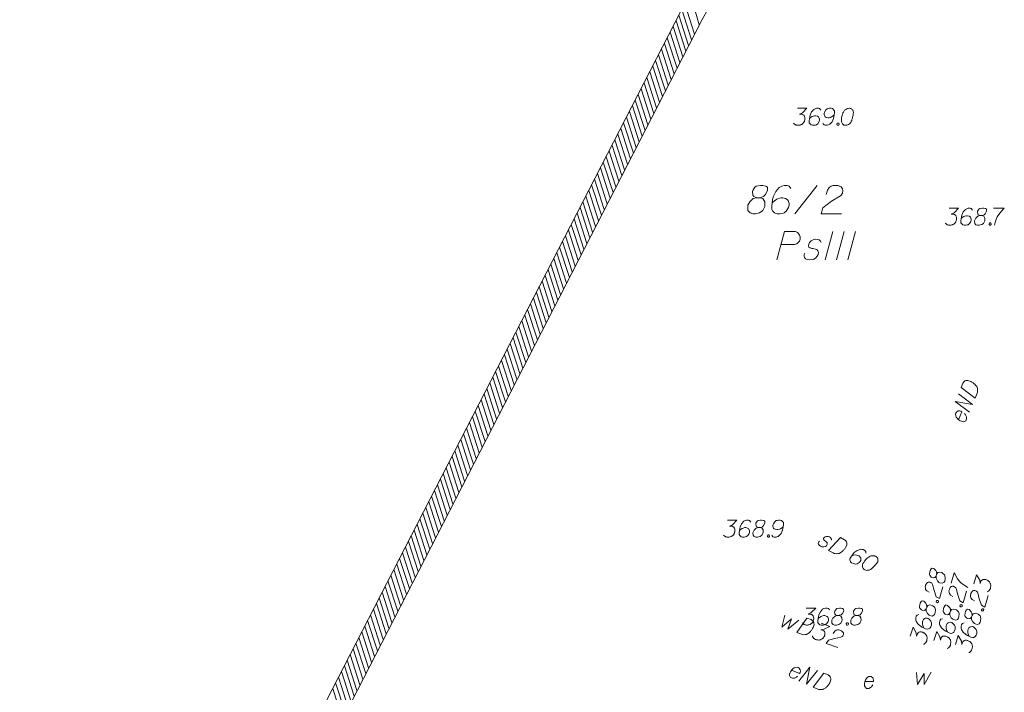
# Model space of a CAD drawing. Header units: millimetres. Extents: x 460 to 2266, y 622 to 2169.
# Tile 51 of 95: x 1998 to 2042, y 2000 to 2029. Entities that reach past the tile are written whole.
import ezdxf

# ---------------------------------------------------------------- set-up
doc = ezdxf.new("R2010")
doc.units = ezdxf.units.MM
doc.linetypes.add('PRZER3-1', pattern=[4, 3, -1])
for name, color, linetype, lineweight in [('#digitalizacja', 7, 'Continuous', 18), ('#skartowane', 7, 'Continuous', 18), ('#zakres', 7, 'Continuous', 18)]:
    doc.layers.add(name, color=color, linetype=linetype, lineweight=lineweight)
doc.layers.add('GESDZI_O', color=7, linetype='Continuous', lineweight=18, true_color=0x0a0909)
doc.layers.add('GESKKL_O', color=7, linetype='PRZER3-1', lineweight=18, true_color=0x008000)

msp = doc.modelspace()

# ---------------------------------------------------------------- linework, layer by layer
at = {"layer": '#digitalizacja', "color": 1, "linetype": 'Continuous', "lineweight": 18, "flags": 128}
for points in [[(2039.65, 2013.04), (2039.726, 2013.226), (2039.747, 2013.262), (2039.759, 2013.276), (2039.782, 2013.299), (2039.799, 2013.311), (2039.817, 2013.323), (2039.855, 2013.339), (2039.884, 2013.346), (2039.95, 2013.351), (2040.07, 2013.302), (2040.122, 2013.274), (2040.147, 2013.257), (2040.173, 2013.24), (2040.198, 2013.224), (2040.221, 2013.202), (2040.249, 2013.177), (2040.289, 2013.135), (2040.306, 2013.115), (2040.349, 2013.047), (2040.366, 2012.995), (2040.375, 2012.94), (2040.377, 2012.882), (2040.37, 2012.834), (2040.355, 2012.783), (2040.268, 2012.57), (2039.65, 2013.04)], [(2040.012, 2011.947), (2039.394, 2012.417), (2040.151, 2012.285), (2039.533, 2012.756)], [(2039.539, 2011.618), (2039.682, 2011.967), (2039.63, 2011.995), (2039.576, 2012.004), (2039.518, 2012.003), (2039.442, 2011.957), (2039.414, 2011.905), (2039.407, 2011.857), (2039.415, 2011.783), (2039.438, 2011.729), (2039.485, 2011.672), (2039.519, 2011.632), (2039.603, 2011.572), (2039.663, 2011.547), (2039.715, 2011.533), (2039.765, 2011.531), (2039.852, 2011.572), (2039.876, 2011.613), (2039.888, 2011.659), (2039.89, 2011.665), (2039.887, 2011.749), (2039.864, 2011.803), (2039.843, 2011.831), (2039.84, 2011.839), (2039.802, 2011.886)], [(2032.188, 2000.592), (2032.536, 2000.445), (2032.565, 2000.497), (2032.575, 2000.55), (2032.573, 2000.609), (2032.529, 2000.685), (2032.477, 2000.714), (2032.429, 2000.721), (2032.355, 2000.714), (2032.301, 2000.692), (2032.243, 2000.646), (2032.203, 2000.612), (2032.142, 2000.528), (2032.117, 2000.469), (2032.101, 2000.417), (2032.099, 2000.367), (2032.139, 2000.279), (2032.18, 2000.256), (2032.226, 2000.243), (2032.232, 2000.24), (2032.316, 2000.243), (2032.37, 2000.265), (2032.398, 2000.285), (2032.406, 2000.288), (2032.454, 2000.326)], [(2032.512, 2000.115), (2032.989, 2000.728), (2032.849, 1999.972), (2033.326, 2000.585)], [(2033.609, 2000.465), (2033.794, 2000.387), (2033.83, 2000.365), (2033.844, 2000.353), (2033.867, 2000.331), (2033.878, 2000.313), (2033.89, 2000.295), (2033.906, 2000.256), (2033.913, 2000.228), (2033.917, 2000.162), (2033.866, 2000.042), (2033.838, 1999.99), (2033.821, 1999.965), (2033.804, 1999.94), (2033.787, 1999.916), (2033.765, 1999.893), (2033.74, 1999.865), (2033.697, 1999.825), (2033.677, 1999.808), (2033.609, 1999.767), (2033.557, 1999.75), (2033.502, 1999.741), (2033.444, 1999.74), (2033.395, 1999.748), (2033.344, 1999.763), (2033.132, 1999.853), (2033.609, 2000.465)]]:
    msp.add_lwpolyline(points, dxfattribs=at)
at = {"layer": '#digitalizacja', "color": 36, "linetype": 'Continuous', "lineweight": 18, "true_color": 0x7d3300, "flags": 128}
for points in [[(2033.938, 2006.312), (2033.942, 2006.357), (2033.919, 2006.402), (2033.894, 2006.429), (2033.85, 2006.459), (2033.805, 2006.476), (2033.726, 2006.478), (2033.662, 2006.459), (2033.627, 2006.431), (2033.6, 2006.392), (2033.596, 2006.36), (2033.609, 2006.333), (2033.616, 2006.323), (2033.642, 2006.296), (2033.676, 2006.271), (2033.722, 2006.233), (2033.748, 2006.206), (2033.757, 2006.161), (2033.748, 2006.119), (2033.718, 2006.074), (2033.675, 2006.044), (2033.608, 2006.019), (2033.561, 2006.018), (2033.514, 2006.029), (2033.459, 2006.052), (2033.399, 2006.091), (2033.368, 2006.134), (2033.361, 2006.171), (2033.37, 2006.213), (2033.39, 2006.249), (2033.422, 2006.272)], [(2034.343, 2006.431), (2034.52, 2006.336), (2034.554, 2006.312), (2034.567, 2006.298), (2034.587, 2006.274), (2034.597, 2006.255), (2034.607, 2006.236), (2034.619, 2006.196), (2034.624, 2006.167), (2034.622, 2006.101), (2034.561, 2005.987), (2034.528, 2005.937), (2034.509, 2005.914), (2034.49, 2005.891), (2034.471, 2005.867), (2034.447, 2005.847), (2034.42, 2005.821), (2034.374, 2005.785), (2034.352, 2005.77), (2034.28, 2005.735), (2034.227, 2005.723), (2034.171, 2005.719), (2034.113, 2005.723), (2034.066, 2005.735), (2034.016, 2005.755), (2033.813, 2005.863), (2034.343, 2006.431)], [(2035.461, 2005.742), (2035.45, 2005.821), (2035.411, 2005.862), (2035.338, 2005.901), (2035.275, 2005.907), (2035.238, 2005.914), (2035.204, 2005.912), (2035.07, 2005.863), (2034.947, 2005.768), (2034.895, 2005.709), (2034.793, 2005.569), (2034.752, 2005.49), (2034.756, 2005.448), (2034.775, 2005.384), (2034.786, 2005.365), (2034.829, 2005.322), (2034.897, 2005.286), (2034.955, 2005.268), (2034.997, 2005.259), (2035.071, 2005.273), (2035.168, 2005.329), (2035.211, 2005.373), (2035.233, 2005.415), (2035.243, 2005.496), (2035.236, 2005.533), (2035.211, 2005.574), (2035.157, 2005.623), (2035.11, 2005.648), (2035.044, 2005.662), (2034.999, 2005.666), (2034.915, 2005.658), (2034.869, 2005.648), (2034.845, 2005.641)], [(2035.901, 2005.601), (2035.891, 2005.606), (2035.857, 2005.618), (2035.833, 2005.624), (2035.815, 2005.627), (2035.783, 2005.63), (2035.743, 2005.631), (2035.709, 2005.629), (2035.672, 2005.622), (2035.645, 2005.61), (2035.616, 2005.592), (2035.586, 2005.574), (2035.554, 2005.552), (2035.532, 2005.536), (2035.505, 2005.511), (2035.462, 2005.467), (2035.404, 2005.397), (2035.361, 2005.34), (2035.33, 2005.283), (2035.313, 2005.238), (2035.309, 2005.18), (2035.311, 2005.146), (2035.32, 2005.101), (2035.34, 2005.063), (2035.353, 2005.05), (2035.382, 2005.028), (2035.408, 2005.014), (2035.452, 2004.997), (2035.494, 2004.988), (2035.529, 2004.99), (2035.579, 2004.996), (2035.603, 2005.003), (2035.635, 2005.013), (2035.662, 2005.026), (2035.68, 2005.036), (2035.705, 2005.056), (2035.716, 2005.064), (2035.74, 2005.084), (2035.767, 2005.11), (2035.794, 2005.136), (2035.81, 2005.154), (2035.824, 2005.167), (2035.84, 2005.185), (2035.876, 2005.226), (2035.895, 2005.25), (2035.914, 2005.273), (2035.938, 2005.307), (2035.969, 2005.351), (2035.977, 2005.366), (2035.983, 2005.39), (2035.989, 2005.414), (2035.99, 2005.453), (2035.985, 2005.482), (2035.978, 2005.506), (2035.965, 2005.533), (2035.95, 2005.555), (2035.937, 2005.568), (2035.924, 2005.582), (2035.901, 2005.601)]]:
    msp.add_lwpolyline(points, dxfattribs=at)
at = {"layer": '#digitalizacja', "color": 5, "linetype": 'Continuous', "lineweight": 18, "flags": 128}
for points in [[(2031.893, 2003.013), (2031.753, 2002.491), (2032.187, 2002.855), (2032.025, 2002.392), (2032.507, 2002.801)], [(2032.859, 2002.887), (2033.047, 2002.818), (2033.084, 2002.798), (2033.099, 2002.786), (2033.122, 2002.765), (2033.135, 2002.748), (2033.148, 2002.731), (2033.165, 2002.693), (2033.174, 2002.665), (2033.181, 2002.599), (2033.137, 2002.477), (2033.111, 2002.424), (2033.095, 2002.398), (2033.08, 2002.372), (2033.064, 2002.347), (2033.043, 2002.323), (2033.019, 2002.294), (2032.979, 2002.252), (2032.96, 2002.234), (2032.893, 2002.189), (2032.842, 2002.17), (2032.788, 2002.158), (2032.73, 2002.154), (2032.681, 2002.159), (2032.629, 2002.172), (2032.413, 2002.251), (2032.859, 2002.887)], [(2033.491, 2002.656), (2033.879, 2002.514), (2033.627, 2002.392), (2033.483, 2002.376), (2033.583, 2002.339), (2033.603, 2002.326), (2033.612, 2002.316), (2033.621, 2002.307), (2033.63, 2002.297), (2033.647, 2002.272), (2033.652, 2002.252), (2033.657, 2002.231), (2033.656, 2002.212), (2033.653, 2002.169), (2033.646, 2002.134), (2033.64, 2002.117), (2033.632, 2002.095), (2033.615, 2002.064), (2033.601, 2002.044), (2033.587, 2002.024), (2033.576, 2002.009), (2033.566, 2002), (2033.556, 2001.991), (2033.547, 2001.982), (2033.53, 2001.969), (2033.505, 2001.953), (2033.482, 2001.943), (2033.467, 2001.935), (2033.446, 2001.93), (2033.426, 2001.925), (2033.4, 2001.922), (2033.386, 2001.921), (2033.344, 2001.924), (2033.308, 2001.931), (2033.284, 2001.933), (2033.245, 2001.947), (2033.203, 2001.969), (2033.188, 2001.981), (2033.174, 2001.992), (2033.159, 2002.004), (2033.146, 2002.021), (2033.134, 2002.038), (2033.114, 2002.07), (2033.106, 2002.099)], [(2034.02, 2002.211), (2034.087, 2002.307), (2034.155, 2002.357), (2034.215, 2002.367), (2034.271, 2002.365), (2034.312, 2002.356), (2034.34, 2002.346), (2034.388, 2002.323), (2034.417, 2002.299), (2034.432, 2002.288), (2034.459, 2002.259), (2034.467, 2002.231), (2034.47, 2002.204), (2034.47, 2002.186), (2034.467, 2002.162), (2034.457, 2002.134), (2034.442, 2002.108), (2034.43, 2002.093), (2034.411, 2002.075), (2034.386, 2002.059), (2034.363, 2002.049), (2034.085, 2001.993), (2033.81, 2001.911), (2033.717, 2001.775), (2034.222, 2001.591)]]:
    msp.add_lwpolyline(points, dxfattribs=at)
at = {"layer": '#skartowane', "color": 7, "linetype": 'Continuous', "lineweight": 18, "flags": 128}
for points in [[(2032.448, 2025.327), (2032.862, 2025.327), (2032.667, 2025.126), (2032.537, 2025.061), (2032.643, 2025.061), (2032.667, 2025.055), (2032.679, 2025.049), (2032.691, 2025.043), (2032.702, 2025.037), (2032.726, 2025.02), (2032.738, 2025.002), (2032.75, 2024.984), (2032.756, 2024.966), (2032.767, 2024.925), (2032.773, 2024.89), (2032.773, 2024.872), (2032.773, 2024.848), (2032.767, 2024.813), (2032.761, 2024.789), (2032.756, 2024.766), (2032.75, 2024.748), (2032.744, 2024.736), (2032.738, 2024.724), (2032.732, 2024.712), (2032.72, 2024.695), (2032.702, 2024.671), (2032.685, 2024.653), (2032.673, 2024.642), (2032.655, 2024.63), (2032.637, 2024.618), (2032.614, 2024.606), (2032.602, 2024.6), (2032.561, 2024.588), (2032.525, 2024.583), (2032.502, 2024.577), (2032.46, 2024.577), (2032.413, 2024.583), (2032.395, 2024.588), (2032.378, 2024.594), (2032.36, 2024.6), (2032.342, 2024.612), (2032.324, 2024.624), (2032.295, 2024.647), (2032.277, 2024.671)], [(2033.47, 2025.244), (2033.423, 2025.309), (2033.37, 2025.327), (2033.287, 2025.327), (2033.228, 2025.303), (2033.193, 2025.291), (2033.163, 2025.273), (2033.068, 2025.167), (2033.004, 2025.025), (2032.986, 2024.949), (2032.962, 2024.777), (2032.962, 2024.689), (2032.986, 2024.653), (2033.033, 2024.606), (2033.051, 2024.594), (2033.11, 2024.577), (2033.187, 2024.577), (2033.246, 2024.588), (2033.287, 2024.6), (2033.346, 2024.647), (2033.405, 2024.742), (2033.423, 2024.801), (2033.423, 2024.848), (2033.393, 2024.925), (2033.37, 2024.955), (2033.328, 2024.978), (2033.257, 2024.996), (2033.204, 2024.996), (2033.139, 2024.978), (2033.098, 2024.96), (2033.027, 2024.913), (2032.992, 2024.884), (2032.974, 2024.866)], [(2033.57, 2024.659), (2033.618, 2024.594), (2033.671, 2024.577), (2033.753, 2024.577), (2033.812, 2024.6), (2033.848, 2024.612), (2033.877, 2024.63), (2033.972, 2024.736), (2034.037, 2024.878), (2034.055, 2024.955), (2034.078, 2025.126), (2034.078, 2025.214), (2034.055, 2025.25), (2034.007, 2025.297), (2033.99, 2025.309), (2033.931, 2025.327), (2033.854, 2025.327), (2033.795, 2025.315), (2033.753, 2025.303), (2033.694, 2025.256), (2033.635, 2025.161), (2033.618, 2025.102), (2033.618, 2025.055), (2033.647, 2024.978), (2033.671, 2024.949), (2033.712, 2024.925), (2033.783, 2024.907), (2033.836, 2024.907), (2033.901, 2024.925), (2033.942, 2024.943), (2034.013, 2024.99), (2034.049, 2025.02), (2034.066, 2025.037)], [(2034.734, 2025.327), (2034.722, 2025.327), (2034.686, 2025.321), (2034.663, 2025.315), (2034.645, 2025.309), (2034.616, 2025.297), (2034.58, 2025.279), (2034.551, 2025.262), (2034.521, 2025.238), (2034.503, 2025.214), (2034.486, 2025.185), (2034.468, 2025.155), (2034.45, 2025.12), (2034.438, 2025.096), (2034.427, 2025.061), (2034.409, 2025.002), (2034.391, 2024.913), (2034.379, 2024.842), (2034.379, 2024.777), (2034.385, 2024.73), (2034.409, 2024.677), (2034.427, 2024.647), (2034.456, 2024.612), (2034.492, 2024.588), (2034.509, 2024.583), (2034.545, 2024.577), (2034.574, 2024.577), (2034.621, 2024.583), (2034.663, 2024.594), (2034.692, 2024.612), (2034.734, 2024.642), (2034.751, 2024.659), (2034.775, 2024.683), (2034.793, 2024.706), (2034.804, 2024.724), (2034.816, 2024.754), (2034.822, 2024.766), (2034.834, 2024.795), (2034.846, 2024.831), (2034.858, 2024.866), (2034.864, 2024.89), (2034.869, 2024.907), (2034.875, 2024.931), (2034.887, 2024.984), (2034.893, 2025.014), (2034.899, 2025.043), (2034.905, 2025.084), (2034.911, 2025.138), (2034.911, 2025.155), (2034.905, 2025.179), (2034.899, 2025.203), (2034.881, 2025.238), (2034.864, 2025.262), (2034.846, 2025.279), (2034.822, 2025.297), (2034.799, 2025.309), (2034.781, 2025.315), (2034.763, 2025.321), (2034.734, 2025.327)], [(2034.214, 2024.677), (2034.244, 2024.677), (2034.261, 2024.665), (2034.279, 2024.642), (2034.279, 2024.612), (2034.261, 2024.588), (2034.244, 2024.577), (2034.214, 2024.577), (2034.196, 2024.588), (2034.179, 2024.612), (2034.179, 2024.642), (2034.196, 2024.665), (2034.214, 2024.677)], [(2039.123, 2020.927), (2039.536, 2020.927), (2039.342, 2020.726), (2039.212, 2020.661), (2039.318, 2020.661), (2039.342, 2020.655), (2039.353, 2020.649), (2039.365, 2020.644), (2039.377, 2020.638), (2039.401, 2020.62), (2039.412, 2020.602), (2039.424, 2020.585), (2039.43, 2020.567), (2039.442, 2020.526), (2039.448, 2020.49), (2039.448, 2020.472), (2039.448, 2020.449), (2039.442, 2020.413), (2039.436, 2020.39), (2039.43, 2020.366), (2039.424, 2020.348), (2039.418, 2020.337), (2039.412, 2020.325), (2039.407, 2020.313), (2039.395, 2020.295), (2039.377, 2020.272), (2039.359, 2020.254), (2039.347, 2020.242), (2039.33, 2020.23), (2039.312, 2020.218), (2039.288, 2020.207), (2039.277, 2020.201), (2039.235, 2020.189), (2039.2, 2020.183), (2039.176, 2020.177), (2039.135, 2020.177), (2039.088, 2020.183), (2039.07, 2020.189), (2039.052, 2020.195), (2039.034, 2020.201), (2039.017, 2020.212), (2038.999, 2020.224), (2038.97, 2020.248), (2038.952, 2020.272)], [(2040.145, 2020.844), (2040.097, 2020.909), (2040.044, 2020.927), (2039.962, 2020.927), (2039.903, 2020.903), (2039.867, 2020.892), (2039.838, 2020.874), (2039.743, 2020.768), (2039.678, 2020.626), (2039.66, 2020.549), (2039.637, 2020.378), (2039.637, 2020.289), (2039.66, 2020.254), (2039.708, 2020.207), (2039.725, 2020.195), (2039.784, 2020.177), (2039.861, 2020.177), (2039.92, 2020.189), (2039.962, 2020.201), (2040.021, 2020.248), (2040.08, 2020.342), (2040.097, 2020.401), (2040.097, 2020.449), (2040.068, 2020.526), (2040.044, 2020.555), (2040.003, 2020.579), (2039.932, 2020.596), (2039.879, 2020.596), (2039.814, 2020.579), (2039.773, 2020.561), (2039.702, 2020.514), (2039.666, 2020.484), (2039.649, 2020.466)], [(2040.481, 2020.602), (2040.564, 2020.602), (2040.587, 2020.608), (2040.658, 2020.638), (2040.712, 2020.685), (2040.771, 2020.797), (2040.765, 2020.88), (2040.723, 2020.909), (2040.641, 2020.927), (2040.582, 2020.927), (2040.469, 2020.909), (2040.434, 2020.88), (2040.375, 2020.791), (2040.369, 2020.762), (2040.381, 2020.673), (2040.404, 2020.638), (2040.481, 2020.602), (2040.387, 2020.579), (2040.298, 2020.49), (2040.251, 2020.401), (2040.245, 2020.372), (2040.251, 2020.26), (2040.304, 2020.201), (2040.375, 2020.177), (2040.446, 2020.177), (2040.558, 2020.207), (2040.641, 2020.26), (2040.694, 2020.366), (2040.7, 2020.401), (2040.694, 2020.496), (2040.647, 2020.579), (2040.564, 2020.602)], [(2041.078, 2020.927), (2041.55, 2020.927), (2041.52, 2020.897), (2041.349, 2020.714), (2041.231, 2020.549), (2041.16, 2020.354), (2041.113, 2020.177)], [(2040.912, 2020.277), (2040.942, 2020.277), (2040.959, 2020.266), (2040.977, 2020.242), (2040.977, 2020.212), (2040.959, 2020.189), (2040.942, 2020.177), (2040.912, 2020.177), (2040.895, 2020.189), (2040.877, 2020.212), (2040.877, 2020.242), (2040.895, 2020.266), (2040.912, 2020.277)], [(2029.368, 2007.199), (2029.781, 2007.199), (2029.586, 2006.998), (2029.456, 2006.933), (2029.563, 2006.933), (2029.586, 2006.927), (2029.598, 2006.921), (2029.61, 2006.916), (2029.622, 2006.91), (2029.645, 2006.892), (2029.657, 2006.874), (2029.669, 2006.856), (2029.675, 2006.839), (2029.687, 2006.797), (2029.693, 2006.762), (2029.693, 2006.744), (2029.693, 2006.721), (2029.687, 2006.685), (2029.681, 2006.662), (2029.675, 2006.638), (2029.669, 2006.62), (2029.663, 2006.608), (2029.657, 2006.597), (2029.651, 2006.585), (2029.64, 2006.567), (2029.622, 2006.543), (2029.604, 2006.526), (2029.592, 2006.514), (2029.575, 2006.502), (2029.557, 2006.49), (2029.533, 2006.479), (2029.521, 2006.473), (2029.48, 2006.461), (2029.445, 2006.455), (2029.421, 2006.449), (2029.38, 2006.449), (2029.332, 2006.455), (2029.315, 2006.461), (2029.297, 2006.467), (2029.279, 2006.473), (2029.262, 2006.484), (2029.244, 2006.496), (2029.214, 2006.52), (2029.197, 2006.543)], [(2030.389, 2007.116), (2030.342, 2007.181), (2030.289, 2007.199), (2030.206, 2007.199), (2030.147, 2007.175), (2030.112, 2007.164), (2030.082, 2007.146), (2029.988, 2007.039), (2029.923, 2006.898), (2029.905, 2006.821), (2029.882, 2006.65), (2029.882, 2006.561), (2029.905, 2006.526), (2029.952, 2006.479), (2029.97, 2006.467), (2030.029, 2006.449), (2030.106, 2006.449), (2030.165, 2006.461), (2030.206, 2006.473), (2030.265, 2006.52), (2030.325, 2006.614), (2030.342, 2006.673), (2030.342, 2006.721), (2030.313, 2006.797), (2030.289, 2006.827), (2030.248, 2006.851), (2030.177, 2006.868), (2030.124, 2006.868), (2030.059, 2006.851), (2030.017, 2006.833), (2029.947, 2006.786), (2029.911, 2006.756), (2029.893, 2006.738)], [(2030.726, 2006.874), (2030.809, 2006.874), (2030.832, 2006.88), (2030.903, 2006.91), (2030.956, 2006.957), (2031.015, 2007.069), (2031.009, 2007.152), (2030.968, 2007.181), (2030.885, 2007.199), (2030.826, 2007.199), (2030.714, 2007.181), (2030.679, 2007.152), (2030.62, 2007.063), (2030.614, 2007.034), (2030.626, 2006.945), (2030.649, 2006.91), (2030.726, 2006.874), (2030.631, 2006.851), (2030.543, 2006.762), (2030.496, 2006.673), (2030.49, 2006.644), (2030.496, 2006.532), (2030.549, 2006.473), (2030.62, 2006.449), (2030.691, 2006.449), (2030.803, 2006.479), (2030.885, 2006.532), (2030.939, 2006.638), (2030.945, 2006.673), (2030.939, 2006.768), (2030.891, 2006.851), (2030.809, 2006.874)], [(2031.322, 2006.532), (2031.37, 2006.467), (2031.423, 2006.449), (2031.505, 2006.449), (2031.565, 2006.473), (2031.6, 2006.484), (2031.629, 2006.502), (2031.724, 2006.608), (2031.789, 2006.75), (2031.807, 2006.827), (2031.83, 2006.998), (2031.83, 2007.087), (2031.807, 2007.122), (2031.759, 2007.169), (2031.742, 2007.181), (2031.683, 2007.199), (2031.606, 2007.199), (2031.547, 2007.187), (2031.505, 2007.175), (2031.446, 2007.128), (2031.387, 2007.034), (2031.37, 2006.975), (2031.37, 2006.927), (2031.399, 2006.851), (2031.423, 2006.821), (2031.464, 2006.797), (2031.535, 2006.78), (2031.588, 2006.78), (2031.653, 2006.797), (2031.694, 2006.815), (2031.765, 2006.862), (2031.801, 2006.892), (2031.818, 2006.91)], [(2031.157, 2006.549), (2031.187, 2006.549), (2031.204, 2006.538), (2031.222, 2006.514), (2031.222, 2006.484), (2031.204, 2006.461), (2031.187, 2006.449), (2031.157, 2006.449), (2031.139, 2006.461), (2031.122, 2006.484), (2031.122, 2006.514), (2031.139, 2006.538), (2031.157, 2006.549)], [(2038.55, 2004.736), (2038.573, 2004.815), (2038.575, 2004.839), (2038.567, 2004.916), (2038.537, 2004.98), (2038.446, 2005.069), (2038.366, 2005.087), (2038.325, 2005.056), (2038.285, 2004.982), (2038.268, 2004.926), (2038.252, 2004.813), (2038.27, 2004.771), (2038.338, 2004.689), (2038.365, 2004.674), (2038.453, 2004.66), (2038.494, 2004.673), (2038.55, 2004.736), (2038.545, 2004.639), (2038.604, 2004.528), (2038.675, 2004.457), (2038.702, 2004.443), (2038.811, 2004.417), (2038.883, 2004.45), (2038.926, 2004.511), (2038.946, 2004.579), (2038.951, 2004.695), (2038.924, 2004.79), (2038.837, 2004.871), (2038.805, 2004.887), (2038.713, 2004.909), (2038.62, 2004.887), (2038.573, 2004.815)], [(2039.213, 2004.422), (2039.349, 2004.874), (2039.369, 2004.837), (2039.494, 2004.621), (2039.619, 2004.46), (2039.785, 2004.336), (2039.941, 2004.239)], [(2038.242, 2004.021), (2038.143, 2004.081), (2038.088, 2004.147), (2038.076, 2004.206), (2038.074, 2004.262), (2038.08, 2004.304), (2038.089, 2004.332), (2038.11, 2004.381), (2038.131, 2004.412), (2038.142, 2004.427), (2038.169, 2004.456), (2038.197, 2004.466), (2038.223, 2004.47), (2038.242, 2004.471), (2038.266, 2004.47), (2038.294, 2004.461), (2038.321, 2004.447), (2038.336, 2004.436), (2038.355, 2004.418), (2038.373, 2004.394), (2038.385, 2004.372), (2038.456, 2004.098), (2038.554, 2003.828), (2038.694, 2003.742), (2038.849, 2004.257)], [(2040.213, 2004.398), (2040.333, 2004.794), (2040.469, 2004.549), (2040.493, 2004.406), (2040.524, 2004.508), (2040.536, 2004.529), (2040.546, 2004.538), (2040.555, 2004.548), (2040.564, 2004.558), (2040.587, 2004.575), (2040.608, 2004.581), (2040.628, 2004.588), (2040.647, 2004.588), (2040.69, 2004.588), (2040.725, 2004.583), (2040.742, 2004.578), (2040.765, 2004.571), (2040.797, 2004.555), (2040.818, 2004.543), (2040.839, 2004.53), (2040.854, 2004.519), (2040.864, 2004.51), (2040.874, 2004.501), (2040.883, 2004.492), (2040.897, 2004.476), (2040.914, 2004.452), (2040.926, 2004.43), (2040.934, 2004.415), (2040.94, 2004.395), (2040.946, 2004.375), (2040.951, 2004.349), (2040.953, 2004.336), (2040.953, 2004.293), (2040.948, 2004.257), (2040.947, 2004.233), (2040.935, 2004.193), (2040.916, 2004.15), (2040.905, 2004.134), (2040.894, 2004.119), (2040.883, 2004.104), (2040.867, 2004.09), (2040.85, 2004.077), (2040.819, 2004.055), (2040.792, 2004.045)], [(2039.284, 2003.839), (2039.185, 2003.9), (2039.131, 2003.965), (2039.118, 2004.025), (2039.116, 2004.081), (2039.122, 2004.122), (2039.131, 2004.15), (2039.152, 2004.2), (2039.173, 2004.23), (2039.184, 2004.245), (2039.211, 2004.274), (2039.239, 2004.284), (2039.265, 2004.289), (2039.284, 2004.289), (2039.308, 2004.288), (2039.336, 2004.28), (2039.363, 2004.265), (2039.378, 2004.255), (2039.397, 2004.237), (2039.415, 2004.213), (2039.427, 2004.191), (2039.498, 2003.916), (2039.596, 2003.646), (2039.737, 2003.561), (2039.892, 2004.075)], [(2040.235, 2003.651), (2040.136, 2003.712), (2040.082, 2003.778), (2040.069, 2003.837), (2040.067, 2003.893), (2040.074, 2003.934), (2040.082, 2003.963), (2040.103, 2004.012), (2040.125, 2004.042), (2040.135, 2004.058), (2040.163, 2004.086), (2040.19, 2004.097), (2040.216, 2004.101), (2040.235, 2004.102), (2040.259, 2004.101), (2040.288, 2004.092), (2040.314, 2004.078), (2040.33, 2004.067), (2040.349, 2004.049), (2040.366, 2004.025), (2040.378, 2004.003), (2040.45, 2003.729), (2040.547, 2003.459), (2040.688, 2003.373), (2040.843, 2003.888)], [(2038.115, 2003.294), (2038.139, 2003.373), (2038.14, 2003.398), (2038.132, 2003.474), (2038.103, 2003.538), (2038.012, 2003.627), (2037.931, 2003.645), (2037.891, 2003.614), (2037.85, 2003.54), (2037.833, 2003.484), (2037.818, 2003.371), (2037.836, 2003.329), (2037.904, 2003.247), (2037.93, 2003.233), (2038.018, 2003.218), (2038.059, 2003.231), (2038.115, 2003.294), (2038.111, 2003.197), (2038.17, 2003.086), (2038.241, 2003.016), (2038.268, 2003.001), (2038.377, 2002.975), (2038.449, 2003.009), (2038.492, 2003.07), (2038.512, 2003.137), (2038.516, 2003.253), (2038.489, 2003.348), (2038.403, 2003.429), (2038.371, 2003.445), (2038.278, 2003.467), (2038.186, 2003.446), (2038.139, 2003.373)], [(2038.551, 2003.613), (2038.559, 2003.641), (2038.575, 2003.655), (2038.603, 2003.665), (2038.632, 2003.657), (2038.649, 2003.633), (2038.655, 2003.612), (2038.647, 2003.584), (2038.63, 2003.571), (2038.603, 2003.56), (2038.574, 2003.569), (2038.557, 2003.593), (2038.551, 2003.613)], [(2032.836, 2003.327), (2033.249, 2003.327), (2033.054, 2003.126), (2032.924, 2003.061), (2033.031, 2003.061), (2033.054, 2003.055), (2033.066, 2003.049), (2033.078, 2003.043), (2033.09, 2003.037), (2033.113, 2003.02), (2033.125, 2003.002), (2033.137, 2002.984), (2033.143, 2002.966), (2033.155, 2002.925), (2033.161, 2002.89), (2033.161, 2002.872), (2033.161, 2002.848), (2033.155, 2002.813), (2033.149, 2002.789), (2033.143, 2002.766), (2033.137, 2002.748), (2033.131, 2002.736), (2033.125, 2002.724), (2033.119, 2002.712), (2033.108, 2002.695), (2033.09, 2002.671), (2033.072, 2002.653), (2033.06, 2002.642), (2033.043, 2002.63), (2033.025, 2002.618), (2033.001, 2002.606), (2032.989, 2002.6), (2032.948, 2002.588), (2032.913, 2002.583), (2032.889, 2002.577), (2032.848, 2002.577), (2032.8, 2002.583), (2032.783, 2002.588), (2032.765, 2002.594), (2032.747, 2002.6), (2032.73, 2002.612), (2032.712, 2002.624), (2032.682, 2002.647), (2032.665, 2002.671)], [(2033.857, 2003.244), (2033.81, 2003.309), (2033.757, 2003.327), (2033.674, 2003.327), (2033.615, 2003.303), (2033.58, 2003.291), (2033.55, 2003.273), (2033.456, 2003.167), (2033.391, 2003.025), (2033.373, 2002.949), (2033.35, 2002.777), (2033.35, 2002.689), (2033.373, 2002.653), (2033.42, 2002.606), (2033.438, 2002.594), (2033.497, 2002.577), (2033.574, 2002.577), (2033.633, 2002.588), (2033.674, 2002.6), (2033.734, 2002.647), (2033.793, 2002.742), (2033.81, 2002.801), (2033.81, 2002.848), (2033.781, 2002.925), (2033.757, 2002.955), (2033.716, 2002.978), (2033.645, 2002.996), (2033.592, 2002.996), (2033.527, 2002.978), (2033.485, 2002.961), (2033.415, 2002.913), (2033.379, 2002.884), (2033.361, 2002.866)], [(2034.194, 2003.002), (2034.277, 2003.002), (2034.3, 2003.008), (2034.371, 2003.037), (2034.424, 2003.084), (2034.483, 2003.197), (2034.477, 2003.279), (2034.436, 2003.309), (2034.353, 2003.327), (2034.294, 2003.327), (2034.182, 2003.309), (2034.147, 2003.279), (2034.088, 2003.191), (2034.082, 2003.161), (2034.094, 2003.073), (2034.117, 2003.037), (2034.194, 2003.002), (2034.1, 2002.978), (2034.011, 2002.89), (2033.964, 2002.801), (2033.958, 2002.772), (2033.964, 2002.659), (2034.017, 2002.6), (2034.088, 2002.577), (2034.159, 2002.577), (2034.271, 2002.606), (2034.353, 2002.659), (2034.407, 2002.766), (2034.413, 2002.801), (2034.407, 2002.896), (2034.359, 2002.978), (2034.277, 2003.002)], [(2035.027, 2003.002), (2035.109, 2003.002), (2035.133, 2003.008), (2035.204, 2003.037), (2035.257, 2003.084), (2035.316, 2003.197), (2035.31, 2003.279), (2035.269, 2003.309), (2035.186, 2003.327), (2035.127, 2003.327), (2035.015, 2003.309), (2034.979, 2003.279), (2034.92, 2003.191), (2034.914, 2003.161), (2034.926, 2003.073), (2034.95, 2003.037), (2035.027, 2003.002), (2034.932, 2002.978), (2034.844, 2002.89), (2034.796, 2002.801), (2034.79, 2002.772), (2034.796, 2002.659), (2034.849, 2002.6), (2034.92, 2002.577), (2034.991, 2002.577), (2035.103, 2002.606), (2035.186, 2002.659), (2035.239, 2002.766), (2035.245, 2002.801), (2035.239, 2002.896), (2035.192, 2002.978), (2035.109, 2003.002)], [(2039.157, 2003.112), (2039.181, 2003.192), (2039.182, 2003.216), (2039.175, 2003.292), (2039.145, 2003.357), (2039.054, 2003.446), (2038.973, 2003.464), (2038.933, 2003.433), (2038.892, 2003.359), (2038.875, 2003.302), (2038.86, 2003.19), (2038.878, 2003.147), (2038.946, 2003.065), (2038.972, 2003.051), (2039.061, 2003.037), (2039.101, 2003.049), (2039.157, 2003.112), (2039.153, 2003.015), (2039.212, 2002.905), (2039.283, 2002.834), (2039.31, 2002.82), (2039.419, 2002.793), (2039.491, 2002.827), (2039.534, 2002.888), (2039.554, 2002.956), (2039.558, 2003.072), (2039.531, 2003.166), (2039.445, 2003.248), (2039.413, 2003.264), (2039.321, 2003.285), (2039.228, 2003.264), (2039.181, 2003.192)], [(2039.593, 2003.432), (2039.601, 2003.46), (2039.618, 2003.473), (2039.645, 2003.484), (2039.674, 2003.475), (2039.691, 2003.451), (2039.697, 2003.431), (2039.689, 2003.403), (2039.672, 2003.389), (2039.645, 2003.379), (2039.616, 2003.387), (2039.599, 2003.411), (2039.593, 2003.432)], [(2040.109, 2002.925), (2040.133, 2003.004), (2040.134, 2003.028), (2040.126, 2003.105), (2040.096, 2003.169), (2040.006, 2003.258), (2039.925, 2003.276), (2039.885, 2003.245), (2039.844, 2003.171), (2039.827, 2003.115), (2039.811, 2003.002), (2039.829, 2002.96), (2039.897, 2002.878), (2039.924, 2002.863), (2040.012, 2002.849), (2040.053, 2002.862), (2040.109, 2002.925), (2040.104, 2002.827), (2040.163, 2002.717), (2040.235, 2002.646), (2040.261, 2002.632), (2040.37, 2002.606), (2040.442, 2002.639), (2040.485, 2002.7), (2040.506, 2002.768), (2040.51, 2002.884), (2040.483, 2002.979), (2040.396, 2003.06), (2040.364, 2003.076), (2040.272, 2003.098), (2040.179, 2003.076), (2040.133, 2003.004)], [(2040.544, 2003.244), (2040.553, 2003.272), (2040.569, 2003.286), (2040.597, 2003.296), (2040.625, 2003.287), (2040.643, 2003.263), (2040.649, 2003.243), (2040.64, 2003.215), (2040.624, 2003.201), (2040.596, 2003.191), (2040.568, 2003.2), (2040.55, 2003.223), (2040.544, 2003.244)], [(2037.786, 2003.042), (2037.711, 2003.015), (2037.678, 2002.969), (2037.654, 2002.89), (2037.66, 2002.827), (2037.661, 2002.79), (2037.67, 2002.756), (2037.744, 2002.635), (2037.861, 2002.532), (2037.929, 2002.493), (2038.087, 2002.421), (2038.171, 2002.395), (2038.212, 2002.408), (2038.271, 2002.439), (2038.287, 2002.453), (2038.321, 2002.504), (2038.344, 2002.578), (2038.349, 2002.638), (2038.35, 2002.681), (2038.322, 2002.751), (2038.248, 2002.835), (2038.197, 2002.869), (2038.152, 2002.882), (2038.07, 2002.876), (2038.034, 2002.862), (2038, 2002.829), (2037.962, 2002.767), (2037.947, 2002.716), (2037.945, 2002.648), (2037.95, 2002.604), (2037.975, 2002.522), (2037.993, 2002.48), (2038.005, 2002.458)], [(2038.828, 2002.86), (2038.753, 2002.834), (2038.72, 2002.788), (2038.697, 2002.709), (2038.702, 2002.645), (2038.703, 2002.608), (2038.712, 2002.575), (2038.786, 2002.453), (2038.903, 2002.35), (2038.972, 2002.311), (2039.129, 2002.239), (2039.213, 2002.214), (2039.254, 2002.226), (2039.313, 2002.258), (2039.33, 2002.271), (2039.364, 2002.323), (2039.386, 2002.396), (2039.391, 2002.456), (2039.392, 2002.499), (2039.364, 2002.569), (2039.29, 2002.653), (2039.239, 2002.687), (2039.194, 2002.701), (2039.112, 2002.695), (2039.077, 2002.681), (2039.042, 2002.648), (2039.005, 2002.585), (2038.989, 2002.534), (2038.988, 2002.467), (2038.993, 2002.422), (2039.017, 2002.341), (2039.035, 2002.298), (2039.047, 2002.276)], [(2034.625, 2002.677), (2034.655, 2002.677), (2034.672, 2002.665), (2034.69, 2002.642), (2034.69, 2002.612), (2034.672, 2002.588), (2034.655, 2002.577), (2034.625, 2002.577), (2034.607, 2002.588), (2034.59, 2002.612), (2034.59, 2002.642), (2034.607, 2002.665), (2034.625, 2002.677)], [(2037.413, 2002.087), (2037.532, 2002.483), (2037.668, 2002.239), (2037.693, 2002.095), (2037.723, 2002.197), (2037.736, 2002.218), (2037.745, 2002.228), (2037.754, 2002.237), (2037.763, 2002.247), (2037.787, 2002.264), (2037.807, 2002.271), (2037.827, 2002.277), (2037.846, 2002.277), (2037.889, 2002.277), (2037.925, 2002.272), (2037.942, 2002.267), (2037.964, 2002.26), (2037.996, 2002.244), (2038.017, 2002.232), (2038.038, 2002.22), (2038.053, 2002.209), (2038.063, 2002.2), (2038.073, 2002.191), (2038.082, 2002.182), (2038.096, 2002.165), (2038.113, 2002.141), (2038.125, 2002.119), (2038.133, 2002.105), (2038.139, 2002.084), (2038.146, 2002.064), (2038.15, 2002.038), (2038.152, 2002.025), (2038.152, 2001.982), (2038.147, 2001.946), (2038.146, 2001.922), (2038.134, 2001.882), (2038.115, 2001.839), (2038.104, 2001.823), (2038.093, 2001.808), (2038.082, 2001.793), (2038.066, 2001.779), (2038.05, 2001.766), (2038.019, 2001.744), (2037.991, 2001.734)], [(2038.455, 2001.906), (2038.574, 2002.302), (2038.71, 2002.057), (2038.735, 2001.914), (2038.765, 2002.016), (2038.778, 2002.037), (2038.787, 2002.046), (2038.796, 2002.056), (2038.805, 2002.065), (2038.829, 2002.083), (2038.849, 2002.089), (2038.869, 2002.095), (2038.888, 2002.096), (2038.931, 2002.095), (2038.967, 2002.091), (2038.984, 2002.086), (2039.006, 2002.079), (2039.039, 2002.063), (2039.06, 2002.05), (2039.08, 2002.038), (2039.096, 2002.027), (2039.105, 2002.018), (2039.115, 2002.009), (2039.124, 2002), (2039.138, 2001.984), (2039.156, 2001.96), (2039.167, 2001.938), (2039.175, 2001.923), (2039.181, 2001.903), (2039.188, 2001.882), (2039.192, 2001.856), (2039.194, 2001.843), (2039.194, 2001.8), (2039.189, 2001.765), (2039.188, 2001.74), (2039.176, 2001.701), (2039.157, 2001.657), (2039.146, 2001.642), (2039.135, 2001.627), (2039.125, 2001.611), (2039.108, 2001.598), (2039.092, 2001.584), (2039.061, 2001.563), (2039.033, 2001.553)], [(2039.78, 2002.672), (2039.704, 2002.646), (2039.672, 2002.6), (2039.648, 2002.521), (2039.653, 2002.458), (2039.655, 2002.42), (2039.663, 2002.387), (2039.738, 2002.266), (2039.855, 2002.163), (2039.923, 2002.124), (2040.08, 2002.052), (2040.165, 2002.026), (2040.206, 2002.038), (2040.264, 2002.07), (2040.281, 2002.084), (2040.315, 2002.135), (2040.337, 2002.208), (2040.343, 2002.268), (2040.343, 2002.311), (2040.315, 2002.382), (2040.242, 2002.465), (2040.19, 2002.499), (2040.145, 2002.513), (2040.063, 2002.507), (2040.028, 2002.493), (2039.993, 2002.46), (2039.956, 2002.397), (2039.941, 2002.346), (2039.939, 2002.279), (2039.944, 2002.234), (2039.969, 2002.153), (2039.987, 2002.111), (2039.999, 2002.088)], [(2039.406, 2001.718), (2039.525, 2002.114), (2039.661, 2001.869), (2039.686, 2001.726), (2039.717, 2001.828), (2039.729, 2001.849), (2039.738, 2001.858), (2039.747, 2001.868), (2039.756, 2001.878), (2039.78, 2001.895), (2039.8, 2001.901), (2039.821, 2001.908), (2039.84, 2001.908), (2039.882, 2001.908), (2039.918, 2001.903), (2039.935, 2001.898), (2039.958, 2001.891), (2039.99, 2001.875), (2040.011, 2001.863), (2040.032, 2001.85), (2040.047, 2001.839), (2040.057, 2001.83), (2040.066, 2001.821), (2040.076, 2001.812), (2040.089, 2001.796), (2040.107, 2001.772), (2040.119, 2001.75), (2040.127, 2001.735), (2040.133, 2001.715), (2040.139, 2001.695), (2040.144, 2001.669), (2040.146, 2001.656), (2040.145, 2001.613), (2040.141, 2001.577), (2040.139, 2001.553), (2040.128, 2001.513), (2040.108, 2001.47), (2040.098, 2001.454), (2040.087, 2001.439), (2040.076, 2001.424), (2040.06, 2001.41), (2040.043, 2001.397), (2040.012, 2001.375), (2039.984, 2001.365)], [(2035.414, 2000.096), (2035.792, 2000.096), (2035.798, 2000.155), (2035.786, 2000.208), (2035.762, 2000.262), (2035.692, 2000.315), (2035.633, 2000.321), (2035.585, 2000.309), (2035.52, 2000.273), (2035.479, 2000.232), (2035.444, 2000.167), (2035.42, 2000.12), (2035.396, 2000.019), (2035.396, 1999.955), (2035.402, 1999.901), (2035.42, 1999.854), (2035.491, 1999.789), (2035.538, 1999.783), (2035.585, 1999.789), (2035.591, 1999.789), (2035.668, 1999.825), (2035.709, 1999.866), (2035.727, 1999.896), (2035.733, 1999.901), (2035.762, 1999.955)], [(2037.685, 2000.497), (2037.733, 1999.959), (2038.016, 2000.45), (2038.022, 1999.959), (2038.335, 2000.509)]]:
    msp.add_lwpolyline(points, dxfattribs=at)
at = {"layer": '#zakres', "color": 134, "linetype": 'Continuous', "lineweight": 18}
for p, q in [((2036.602, 2044.234), (2028.202, 2029.134)), ((2028.122, 2029), (2027.738, 2030.347)), ((2027.32, 2029.606), (1998.22, 1973.006)), ((2027.787, 2028.337), (2027.359, 2029.67)), ((2027.915, 2028.586), (2027.487, 2029.919)), ((2028.21, 2029.149), (1999.11, 1972.549)), ((2027.531, 2027.839), (2027.103, 2029.172)), ((2027.659, 2028.088), (2027.231, 2029.421)), ((2027.403, 2027.59), (2026.975, 2028.923)), ((2027.147, 2027.092), (2026.719, 2028.425)), ((2027.275, 2027.341), (2026.847, 2028.674)), ((2026.891, 2026.594), (2026.463, 2027.927)), ((2027.019, 2026.843), (2026.591, 2028.176)), ((2026.634, 2026.096), (2026.207, 2027.429)), ((2026.763, 2026.345), (2026.335, 2027.678)), ((2026.506, 2025.847), (2026.079, 2027.18)), ((2026.25, 2025.349), (2025.823, 2026.682)), ((2026.378, 2025.598), (2025.951, 2026.931)), ((2025.994, 2024.851), (2025.567, 2026.184)), ((2026.122, 2025.1), (2025.695, 2026.433)), ((2025.738, 2024.353), (2025.311, 2025.686)), ((2025.866, 2024.602), (2025.439, 2025.935)), ((2025.61, 2024.104), (2025.182, 2025.437)), ((2025.354, 2023.606), (2024.926, 2024.939)), ((2025.482, 2023.855), (2025.054, 2025.188)), ((2025.098, 2023.108), (2024.67, 2024.441)), ((2025.226, 2023.357), (2024.798, 2024.69)), ((2024.842, 2022.61), (2024.414, 2023.943)), ((2024.97, 2022.859), (2024.542, 2024.192)), ((2024.714, 2022.361), (2024.286, 2023.694)), ((2024.458, 2021.863), (2024.03, 2023.196)), ((2024.586, 2022.112), (2024.158, 2023.445)), ((2024.202, 2021.365), (2023.774, 2022.698)), ((2024.33, 2021.614), (2023.902, 2022.947)), ((2023.946, 2020.867), (2023.518, 2022.2)), ((2024.074, 2021.116), (2023.646, 2022.449)), ((2023.818, 2020.618), (2023.39, 2021.951)), ((2023.562, 2020.12), (2023.134, 2021.453)), ((2023.69, 2020.369), (2023.262, 2021.702)), ((2023.306, 2019.622), (2022.878, 2020.955)), ((2023.434, 2019.871), (2023.006, 2021.204)), ((2023.178, 2019.373), (2022.75, 2020.706)), ((2022.922, 2018.875), (2022.494, 2020.208)), ((2023.05, 2019.124), (2022.622, 2020.457)), ((2022.666, 2018.377), (2022.238, 2019.71)), ((2022.794, 2018.626), (2022.366, 2019.959)), ((2022.41, 2017.878), (2021.982, 2019.212)), ((2022.538, 2018.128), (2022.11, 2019.461)), ((2022.282, 2017.629), (2021.854, 2018.963)), ((2022.025, 2017.131), (2021.598, 2018.464)), ((2022.154, 2017.38), (2021.726, 2018.714)), ((2021.769, 2016.633), (2021.342, 2017.966)), ((2021.897, 2016.882), (2021.47, 2018.215)), ((2021.513, 2016.135), (2021.086, 2017.468)), ((2021.641, 2016.384), (2021.214, 2017.717)), ((2021.385, 2015.886), (2020.958, 2017.219)), ((2021.129, 2015.388), (2020.702, 2016.721)), ((2021.257, 2015.637), (2020.83, 2016.97)), ((2020.873, 2014.89), (2020.445, 2016.223)), ((2021.001, 2015.139), (2020.574, 2016.472)), ((2020.617, 2014.392), (2020.189, 2015.725)), ((2020.745, 2014.641), (2020.317, 2015.974)), ((2020.489, 2014.143), (2020.061, 2015.476)), ((2020.233, 2013.645), (2019.805, 2014.978)), ((2020.361, 2013.894), (2019.933, 2015.227)), ((2019.977, 2013.147), (2019.549, 2014.48)), ((2020.105, 2013.396), (2019.677, 2014.729)), ((2019.721, 2012.649), (2019.293, 2013.982)), ((2019.849, 2012.898), (2019.421, 2014.231)), ((2019.593, 2012.4), (2019.165, 2013.733)), ((2019.337, 2011.902), (2018.909, 2013.235)), ((2019.465, 2012.151), (2019.037, 2013.484)), ((2019.081, 2011.404), (2018.653, 2012.737)), ((2019.209, 2011.653), (2018.781, 2012.986)), ((2018.825, 2010.906), (2018.397, 2012.239)), ((2018.953, 2011.155), (2018.525, 2012.488)), ((2018.697, 2010.657), (2018.269, 2011.99)), ((2018.441, 2010.159), (2018.013, 2011.492)), ((2018.569, 2010.408), (2018.141, 2011.741)), ((2018.185, 2009.661), (2017.757, 2010.994)), ((2018.313, 2009.91), (2017.885, 2011.243)), ((2018.057, 2009.412), (2017.629, 2010.745)), ((2017.801, 2008.914), (2017.373, 2010.247)), ((2017.929, 2009.163), (2017.501, 2010.496)), ((2017.545, 2008.416), (2017.117, 2009.749)), ((2017.673, 2008.665), (2017.245, 2009.998)), ((2017.288, 2007.918), (2016.861, 2009.251)), ((2017.416, 2008.167), (2016.989, 2009.5)), ((2017.16, 2007.669), (2016.733, 2009.002)), ((2016.904, 2007.171), (2016.477, 2008.504)), ((2017.032, 2007.42), (2016.605, 2008.753)), ((2016.648, 2006.673), (2016.221, 2008.006)), ((2016.776, 2006.922), (2016.349, 2008.255)), ((2016.392, 2006.175), (2015.965, 2007.508)), ((2016.52, 2006.424), (2016.093, 2007.757)), ((2016.264, 2005.926), (2015.836, 2007.259)), ((2016.008, 2005.428), (2015.58, 2006.761)), ((2016.136, 2005.677), (2015.708, 2007.01)), ((2015.752, 2004.93), (2015.324, 2006.263)), ((2015.88, 2005.179), (2015.452, 2006.512)), ((2015.496, 2004.432), (2015.068, 2005.765)), ((2015.624, 2004.681), (2015.196, 2006.014)), ((2015.368, 2004.183), (2014.94, 2005.516)), ((2015.112, 2003.685), (2014.684, 2005.018)), ((2015.24, 2003.934), (2014.812, 2005.267)), ((2014.856, 2003.187), (2014.428, 2004.52)), ((2014.984, 2003.436), (2014.556, 2004.769)), ((2014.6, 2002.689), (2014.172, 2004.022)), ((2014.728, 2002.938), (2014.3, 2004.271)), ((2014.472, 2002.44), (2014.044, 2003.773)), ((2014.216, 2001.941), (2013.788, 2003.275)), ((2014.344, 2002.19), (2013.916, 2003.524)), ((2013.96, 2001.443), (2013.532, 2002.776)), ((2014.088, 2001.692), (2013.66, 2003.026)), ((2013.704, 2000.945), (2013.276, 2002.278)), ((2013.832, 2001.194), (2013.404, 2002.527)), ((2013.576, 2000.696), (2013.148, 2002.029)), ((2013.32, 2000.198), (2012.892, 2001.531)), ((2013.448, 2000.447), (2013.02, 2001.78)), ((2013.064, 1999.7), (2012.636, 2001.033)), ((2013.192, 1999.949), (2012.764, 2001.282)), ((2012.807, 1999.202), (2012.38, 2000.535)), ((2012.936, 1999.451), (2012.508, 2000.784)), ((2012.679, 1998.953), (2012.252, 2000.286)), ((2012.423, 1998.455), (2011.996, 1999.788)), ((2012.551, 1998.704), (2012.124, 2000.037))]:
    msp.add_line(p, q, dxfattribs=at)
at = {"layer": 'GESDZI_O', "color": 96, "linetype": 'Continuous', "lineweight": 18}
msp.add_line((2032.327, 2020.682), (2033.321, 2021.932), dxfattribs=at)
at = {"layer": 'GESDZI_O', "color": 96, "linetype": 'Continuous', "lineweight": 18, "flags": 128}
for points in [[(2030.654, 2021.39), (2030.792, 2021.39), (2030.831, 2021.4), (2030.949, 2021.449), (2031.038, 2021.528), (2031.136, 2021.715), (2031.126, 2021.853), (2031.057, 2021.902), (2030.92, 2021.932), (2030.821, 2021.932), (2030.634, 2021.902), (2030.575, 2021.853), (2030.477, 2021.705), (2030.467, 2021.656), (2030.487, 2021.508), (2030.526, 2021.449), (2030.654, 2021.39), (2030.496, 2021.351), (2030.349, 2021.203), (2030.27, 2021.056), (2030.26, 2021.007), (2030.27, 2020.82), (2030.359, 2020.721), (2030.477, 2020.682), (2030.595, 2020.682), (2030.782, 2020.731), (2030.92, 2020.82), (2031.008, 2020.997), (2031.018, 2021.056), (2031.008, 2021.213), (2030.929, 2021.351), (2030.792, 2021.39)], [(2032.16, 2021.794), (2032.081, 2021.902), (2031.992, 2021.932), (2031.855, 2021.932), (2031.756, 2021.892), (2031.697, 2021.873), (2031.648, 2021.843), (2031.49, 2021.666), (2031.382, 2021.43), (2031.352, 2021.302), (2031.313, 2021.016), (2031.313, 2020.869), (2031.352, 2020.81), (2031.431, 2020.731), (2031.461, 2020.711), (2031.559, 2020.682), (2031.687, 2020.682), (2031.786, 2020.701), (2031.855, 2020.721), (2031.953, 2020.8), (2032.051, 2020.957), (2032.081, 2021.056), (2032.081, 2021.134), (2032.032, 2021.262), (2031.992, 2021.312), (2031.923, 2021.351), (2031.805, 2021.381), (2031.717, 2021.381), (2031.608, 2021.351), (2031.54, 2021.322), (2031.421, 2021.243), (2031.362, 2021.194), (2031.333, 2021.164)], [(2033.715, 2021.538), (2033.764, 2021.725), (2033.842, 2021.843), (2033.931, 2021.892), (2034.02, 2021.922), (2034.089, 2021.932), (2034.138, 2021.932), (2034.226, 2021.922), (2034.285, 2021.902), (2034.315, 2021.892), (2034.374, 2021.863), (2034.403, 2021.823), (2034.423, 2021.784), (2034.433, 2021.755), (2034.443, 2021.715), (2034.443, 2021.666), (2034.433, 2021.617), (2034.423, 2021.587), (2034.403, 2021.548), (2034.374, 2021.508), (2034.344, 2021.479), (2033.941, 2021.233), (2033.557, 2020.948), (2033.488, 2020.682), (2034.384, 2020.682)]]:
    msp.add_lwpolyline(points, dxfattribs=at)
at = {"layer": 'GESKKL_O', "color": 96, "linetype": 'Continuous', "lineweight": 18, "true_color": 0x008000}
for p, q in [((2033.998, 2019.905), (2033.664, 2018.655)), ((2034.5, 2019.905), (2034.165, 2018.655)), ((2035.002, 2019.905), (2034.667, 2018.655))]:
    msp.add_line(p, q, dxfattribs=at)
at = {"layer": 'GESKKL_O', "color": 96, "linetype": 'Continuous', "lineweight": 18, "true_color": 0x008000, "flags": 128}
for points in [[(2031.538, 2018.655), (2031.872, 2019.905), (2032.296, 2019.905), (2032.355, 2019.895), (2032.384, 2019.886), (2032.443, 2019.856), (2032.483, 2019.827), (2032.512, 2019.787), (2032.542, 2019.738), (2032.561, 2019.669), (2032.571, 2019.61), (2032.561, 2019.561), (2032.552, 2019.521), (2032.532, 2019.482), (2032.512, 2019.453), (2032.483, 2019.413), (2032.443, 2019.384), (2032.414, 2019.364), (2032.364, 2019.344), (2032.315, 2019.334), (2031.725, 2019.334)], [(2033.496, 2019.413), (2033.467, 2019.482), (2033.398, 2019.531), (2033.339, 2019.551), (2033.25, 2019.561), (2033.172, 2019.551), (2033.053, 2019.492), (2032.975, 2019.413), (2032.945, 2019.344), (2032.935, 2019.265), (2032.955, 2019.216), (2032.994, 2019.187), (2033.014, 2019.177), (2033.073, 2019.157), (2033.142, 2019.147), (2033.241, 2019.128), (2033.3, 2019.108), (2033.349, 2019.049), (2033.368, 2018.98), (2033.359, 2018.891), (2033.319, 2018.813), (2033.241, 2018.724), (2033.172, 2018.685), (2033.093, 2018.665), (2032.994, 2018.655), (2032.876, 2018.665), (2032.798, 2018.705), (2032.758, 2018.754), (2032.738, 2018.823), (2032.738, 2018.891), (2032.768, 2018.951)]]:
    msp.add_lwpolyline(points, dxfattribs=at)

doc.saveas('drawing.dxf')
